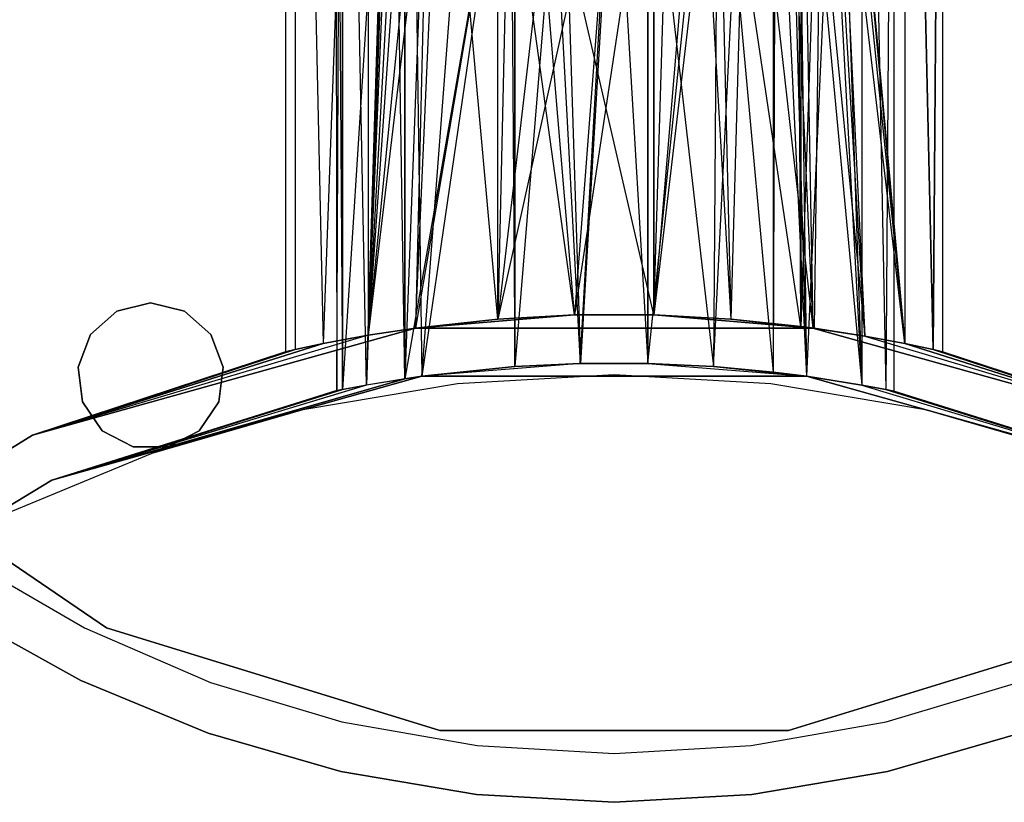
# Model space of a CAD drawing. Extents: x 0.03 to 4.74, y -5.92 to 1.99.
# Tile 3 of 21: x 1.42 to 3.02, y -1.99 to -0.72. Entities that reach past the tile are written whole.
import ezdxf

# ---------------------------------------------------------------- set-up
doc = ezdxf.new("R2010")
doc.units = 0
doc.header["$MEASUREMENT"] = 0
doc.layers.get('0').update_dxf_attribs({"color": 13, "linetype": 'CONTINUOUS'})

# ---------------------------------------------------------------- blocks, each defined once
blk = doc.blocks.new('TESSA-LED_STL')
at = {"color": 0}
for p, q in [((1.8543, 0.748, 38.3866), (1.8543, -1.2598, 38.3865)), ((1.8543, 0.748, 38.3866), (1.8543, -1.2598, 38.3865)), ((1.8698, 0.748, 38.5138), (1.9153, -1.2466, 38.6338)), ((1.8698, 0.748, 38.5138), (1.9153, -1.2466, 38.6338)), ((1.8698, 0.748, 38.5138), (1.8698, -1.2563, 38.5138)), ((1.8698, 0.748, 38.5138), (1.8698, -1.2563, 38.5138)), ((1.8698, 0.748, 38.2594), (1.8698, -1.2563, 38.2594)), ((1.8698, 0.748, 38.2594), (1.8698, -1.2563, 38.2594)), ((1.8698, 0.748, 38.2594), (1.9152, -1.2466, 38.1396)), ((1.8698, 0.748, 38.2594), (1.9152, -1.2466, 38.1396)), ((1.988, 0.748, 38.0341), (1.9152, -1.2466, 38.1396)), ((1.988, 0.748, 38.0341), (1.9152, -1.2466, 38.1396)), ((1.988, 0.748, 38.739), (1.9153, -1.2466, 38.6338)), ((1.988, 0.748, 38.739), (1.9153, -1.2466, 38.6338)), ((1.988, 0.748, 38.739), (1.988, -1.233, 38.739)), ((1.988, 0.748, 38.739), (1.988, -1.233, 38.739)), ((1.988, 0.748, 38.0341), (1.988, -1.233, 38.0341)), ((1.988, 0.748, 38.0341), (1.988, -1.233, 38.0341)), ((2.9019, -1.2563, 38.5137), (2.8564, 0.748, 38.6336)), ((2.8564, 0.748, 38.6336), (2.8564, -1.2466, 38.6336)), ((2.9019, -1.2563, 38.5137), (2.8564, 0.748, 38.6336)), ((2.8564, 0.748, 38.6336), (2.8564, -1.2466, 38.6336)), ((2.8564, 0.748, 38.1396), (2.8564, -1.2466, 38.1396)), ((2.8564, 0.748, 38.1396), (2.8564, -1.2466, 38.1396)), ((2.8564, 0.748, 38.1396), (2.9018, -1.2563, 38.259)), ((2.8564, 0.748, 38.1396), (2.9018, -1.2563, 38.259)), ((2.9173, 0.748, 38.3866), (2.9018, -1.2563, 38.259)), ((2.9173, 0.748, 38.3866), (2.9018, -1.2563, 38.259)), ((2.9019, -1.2563, 38.5137), (2.9173, 0.748, 38.3866)), ((2.9019, -1.2563, 38.5137), (2.9173, 0.748, 38.3866)), ((2.9173, 0.748, 38.3866), (2.9173, -1.2598, 38.3866)), ((2.9173, 0.748, 38.3866), (2.9173, -1.2598, 38.3866)), ((1.9331, 0.6693, 38.3866), (1.9371, -1.3225, 38.4465)), ((1.9331, 0.6693, 38.3866), (1.9371, -1.3225, 38.4465)), ((1.9331, 0.6693, 38.3866), (1.9462, -1.3207, 38.495)), ((1.9331, 0.6693, 38.3866), (1.9462, -1.3207, 38.495)), ((1.9371, -1.3225, 38.4465), (1.9462, 0.6693, 38.2782)), ((1.9371, -1.3225, 38.4465), (1.9462, 0.6693, 38.2782)), ((1.9462, 0.6693, 38.4949), (1.9462, -1.3207, 38.495)), ((1.9462, 0.6693, 38.4949), (1.9462, -1.3207, 38.495)), ((1.9462, -1.3207, 38.2782), (1.9462, 0.6693, 38.2782)), ((1.9462, -1.3207, 38.2782), (1.9462, 0.6693, 38.2782)), ((1.9849, -1.3135, 38.1762), (1.9462, 0.6693, 38.2782)), ((1.9849, -1.3135, 38.1762), (1.9462, 0.6693, 38.2782)), ((1.9849, -1.3135, 38.1762), (2.0469, 0.6693, 38.0863)), ((1.9849, -1.3135, 38.1762), (2.0469, 0.6693, 38.0863)), ((2.0469, 0.6693, 38.0863), (2.0749, -1.2993, 38.0575)), ((2.0469, -1.3033, 38.0863), (2.0469, 0.6693, 38.0863)), ((2.0469, -1.3033, 38.0863), (2.0469, 0.6693, 38.0863)), ((2.0469, 0.6693, 38.0863), (2.0749, -1.2993, 38.0575)), ((2.0749, -1.2993, 38.0575), (2.2253, 0.6693, 37.9632)), ((2.0749, -1.2993, 38.0575), (2.2253, 0.6693, 37.9632)), ((2.2253, 0.6693, 37.9632), (2.331, -1.2787, 37.9371)), ((2.2253, -1.2837, 37.9632), (2.2253, 0.6693, 37.9632)), ((2.2253, -1.2837, 37.9632), (2.2253, 0.6693, 37.9632)), ((2.2253, 0.6693, 37.9632), (2.331, -1.2787, 37.9371)), ((2.331, -1.2787, 37.9371), (2.4404, 0.6693, 37.9371)), ((2.331, -1.2787, 37.9371), (2.4404, 0.6693, 37.9371)), ((2.4404, -1.2787, 37.9371), (2.4404, 0.6693, 37.9371)), ((2.4404, -1.2787, 37.9371), (2.4404, 0.6693, 37.9371)), ((2.4404, -1.2787, 37.9371), (2.643, 0.6693, 38.014)), ((2.4404, -1.2787, 37.9371), (2.643, 0.6693, 38.014)), ((2.5466, -1.2837, 37.9633), (2.643, 0.6693, 38.014)), ((2.5466, -1.2837, 37.9633), (2.643, 0.6693, 38.014)), ((2.643, 0.6693, 38.014), (2.6968, -1.2993, 38.0575)), ((2.643, 0.6693, 38.014), (2.6968, -1.2993, 38.0575)), ((2.643, 0.6693, 38.014), (2.6431, -1.2925, 38.014)), ((2.643, 0.6693, 38.014), (2.6431, -1.2925, 38.014)), ((2.7867, 0.6693, 38.1762), (2.6968, -1.2993, 38.0575)), ((2.7867, 0.6693, 38.1762), (2.6968, -1.2993, 38.0575)), ((2.7867, 0.6693, 38.597), (2.7867, -1.3135, 38.597)), ((2.7867, 0.6693, 38.597), (2.7867, -1.3135, 38.597)), ((2.7867, 0.6693, 38.597), (2.8254, -1.3207, 38.495)), ((2.7867, 0.6693, 38.597), (2.8254, -1.3207, 38.495)), ((2.7867, 0.6693, 38.1762), (2.8254, -1.3207, 38.2782)), ((2.7867, 0.6693, 38.1762), (2.8254, -1.3207, 38.2782)), ((2.7867, 0.6693, 38.1762), (2.7867, -1.3135, 38.1762)), ((2.7867, 0.6693, 38.1762), (2.7867, -1.3135, 38.1762)), ((2.8386, 0.6693, 38.3866), (2.8254, -1.3207, 38.495)), ((2.8386, 0.6693, 38.3866), (2.8254, -1.3207, 38.495)), ((2.8386, 0.6693, 38.3866), (2.8254, -1.3207, 38.2782)), ((2.8386, 0.6693, 38.3866), (2.8254, -1.3207, 38.2782)), ((2.8386, 0.6693, 38.3866), (2.8386, -1.3233, 38.3866)), ((2.8386, 0.6693, 38.3866), (2.8386, -1.3233, 38.3866)), ((2.4499, -1.2001, 37.8589), (2.45, 0.3083, 37.859)), ((2.4499, -1.2001, 37.8589), (2.45, 0.3083, 37.859)), ((2.0325, 0.0271, 37.9895), (1.988, -1.233, 38.0341)), ((2.0325, 0.0271, 37.9895), (1.988, -1.233, 38.0341)), ((2.7391, 0.0272, 37.9895), (2.8564, -1.2466, 38.1396)), ((2.7391, 0.0272, 37.9895), (2.8564, -1.2466, 38.1396)), ((2.4499, -1.2001, 37.8589), (2.4871, 0.0126, 37.8648)), ((2.4499, -1.2001, 37.8589), (2.4871, 0.0126, 37.8648)), ((2.0275, -0.0435, 38.6634), (1.9462, -1.3207, 38.495)), ((2.0275, -0.0435, 38.6634), (1.9462, -1.3207, 38.495)), ((2.0275, -0.0435, 38.6634), (1.9851, -1.3134, 38.5973)), ((2.0275, -0.0435, 38.6634), (1.9851, -1.3134, 38.5973)), ((2.0275, -0.0435, 38.7791), (1.988, -1.233, 38.739)), ((2.0275, -0.0435, 38.7791), (1.988, -1.233, 38.739)), ((2.0469, -1.3033, 38.6868), (2.0275, -0.0435, 38.6634)), ((2.0469, -1.3033, 38.6868), (2.0275, -0.0435, 38.6634)), ((2.7441, -0.0435, 38.6634), (2.7867, -1.3135, 38.597)), ((2.7441, -0.0435, 38.6634), (2.7867, -1.3135, 38.597)), ((2.8564, -1.2466, 38.6336), (2.7441, -0.0435, 38.7791)), ((2.8564, -1.2466, 38.6336), (2.7441, -0.0435, 38.7791)), ((1.988, -1.233, 38.0341), (2.0369, -0.0614, 37.9857)), ((1.988, -1.233, 38.0341), (2.0369, -0.0614, 37.9857)), ((2.7348, -0.0614, 37.9857), (2.7915, -1.2344, 38.0431)), ((2.7348, -0.0614, 37.9857), (2.7915, -1.2344, 38.0431)), ((2.7348, -0.0614, 37.9857), (2.8564, -1.2466, 38.1396)), ((2.7348, -0.0614, 37.9857), (2.8564, -1.2466, 38.1396)), ((2.0469, -0.1242, 38.6868), (2.0469, -1.3033, 38.6868)), ((2.0469, -0.1242, 38.6868), (2.0469, -1.3033, 38.6868)), ((2.7243, -0.1254, 38.7964), (2.6878, -1.2186, 38.824)), ((2.7243, -0.1254, 38.7964), (2.6878, -1.2186, 38.824)), ((2.7243, -0.1254, 38.7964), (2.7093, -1.2215, 38.8083)), ((2.7243, -0.1254, 38.7964), (2.7093, -1.2215, 38.8083)), ((2.7915, -1.2344, 38.73), (2.7243, -0.1254, 38.7964)), ((2.7915, -1.2344, 38.73), (2.7243, -0.1254, 38.7964)), ((2.8564, -1.2466, 38.6336), (2.7243, -0.1254, 38.7964)), ((2.8564, -1.2466, 38.6336), (2.7243, -0.1254, 38.7964)), ((2.049, -0.1295, 38.7977), (1.988, -1.233, 38.739)), ((2.049, -0.1295, 38.7977), (1.988, -1.233, 38.739)), ((2.7223, -0.1305, 38.6895), (2.7867, -1.3135, 38.597)), ((2.7223, -0.1305, 38.6895), (2.7867, -1.3135, 38.597)), ((2.0634, -0.1469, 37.9641), (1.988, -1.233, 38.0341)), ((2.0634, -0.1469, 37.9641), (1.988, -1.233, 38.0341)), ((2.6878, -0.1855, 37.9492), (2.7075, -1.2213, 37.9635)), ((2.6878, -0.1855, 37.9492), (2.7075, -1.2213, 37.9635)), ((2.6878, -0.1855, 37.9492), (2.7915, -1.2344, 38.0431)), ((2.6878, -0.1855, 37.9492), (2.7915, -1.2344, 38.0431)), ((2.0888, -0.205, 38.8273), (1.988, -1.233, 38.739)), ((2.0888, -0.205, 38.8273), (1.988, -1.233, 38.739)), ((2.0888, -0.205, 38.7283), (2.0469, -1.3033, 38.6868)), ((2.0888, -0.205, 38.7283), (2.0469, -1.3033, 38.6868)), ((2.0888, -0.205, 38.8273), (2.0642, -1.2213, 38.8097)), ((2.0888, -0.205, 38.8273), (2.0642, -1.2213, 38.8097)), ((2.6829, -0.205, 38.7283), (2.6968, -1.2993, 38.7157)), ((2.6829, -0.205, 38.7283), (2.6968, -1.2993, 38.7157)), ((2.6829, -0.205, 38.7283), (2.7867, -1.3135, 38.597)), ((2.6829, -0.205, 38.7283), (2.7867, -1.3135, 38.597)), ((2.6878, -1.2186, 38.824), (2.6829, -0.205, 38.8273)), ((2.6878, -1.2186, 38.824), (2.6829, -0.205, 38.8273)), ((2.6878, -0.1978, 38.824), (2.6878, -1.2186, 38.824)), ((2.6878, -0.1978, 38.824), (2.6878, -1.2186, 38.824)), ((2.1087, -0.2208, 37.933), (1.988, -1.233, 38.0341)), ((2.1087, -0.2208, 37.933), (1.988, -1.233, 38.0341)), ((2.0642, -1.2213, 37.9635), (2.1087, -0.2208, 37.933)), ((2.0642, -1.2213, 37.9635), (2.1087, -0.2208, 37.933)), ((2.1974, -1.2068, 37.8896), (2.1087, -0.2208, 37.933)), ((2.1974, -1.2068, 37.8896), (2.1087, -0.2208, 37.933)), ((2.6629, -0.2208, 37.933), (2.7075, -1.2213, 37.9635)), ((2.6629, -0.2208, 37.933), (2.7075, -1.2213, 37.9635)), ((2.6469, -0.2492, 38.7565), (2.643, -1.2925, 38.7592)), ((2.6469, -0.2492, 38.7565), (2.643, -1.2925, 38.7592)), ((2.6469, -0.2492, 38.7565), (2.6968, -1.2993, 38.7157)), ((2.6469, -0.2492, 38.7565), (2.6968, -1.2993, 38.7157)), ((2.6007, -0.2818, 37.9004), (2.5746, -1.2068, 37.8897)), ((2.6007, -0.2818, 37.9004), (2.5746, -1.2068, 37.8897)), ((2.6007, -0.2818, 37.9004), (2.7075, -1.2213, 37.9635)), ((2.6007, -0.2818, 37.9004), (2.7075, -1.2213, 37.9635)), ((2.3215, -1.2001, 37.859), (2.1974, -0.3, 37.8896)), ((2.3215, -1.2001, 37.859), (2.1974, -0.3, 37.8896)), ((2.1974, -1.2068, 37.8896), (2.1974, -0.3, 37.8896)), ((2.1974, -1.2068, 37.8896), (2.1974, -0.3, 37.8896)), ((2.2181, -0.3196, 38.8071), (2.0469, -1.3033, 38.6868)), ((2.2181, -0.3196, 38.8071), (2.0469, -1.3033, 38.6868)), ((2.2181, -0.3196, 38.8909), (2.0642, -1.2213, 38.8097)), ((2.2181, -0.3196, 38.8909), (2.0642, -1.2213, 38.8097)), ((2.2181, -0.3196, 38.8071), (2.0749, -1.2993, 38.7157)), ((2.2181, -0.3196, 38.8071), (2.0749, -1.2993, 38.7157)), ((2.2181, -0.3196, 38.8909), (2.1974, -1.2068, 38.8835)), ((2.2181, -0.3196, 38.8909), (2.1974, -1.2068, 38.8835)), ((2.2181, -0.3196, 38.8071), (2.2253, -1.2837, 38.8099)), ((2.2181, -0.3196, 38.8071), (2.2253, -1.2837, 38.8099)), ((2.2253, -0.3232, 38.8099), (2.2253, -1.2837, 38.8099)), ((2.2253, -0.3232, 38.8099), (2.2253, -1.2837, 38.8099)), ((2.4499, -1.2001, 37.8589), (2.248, -0.3264, 37.8732)), ((2.4499, -1.2001, 37.8589), (2.248, -0.3264, 37.8732)), ((2.3215, -1.2001, 37.859), (2.248, -0.3264, 37.8732)), ((2.3215, -1.2001, 37.859), (2.248, -0.3264, 37.8732)), ((2.5536, -0.3196, 38.8909), (2.4499, -1.2001, 38.9142)), ((2.5536, -0.3196, 38.8909), (2.4499, -1.2001, 38.9142)), ((2.5236, -0.3264, 37.8732), (2.4499, -1.2001, 37.8589)), ((2.5236, -0.3264, 37.8732), (2.4499, -1.2001, 37.8589)), ((2.5236, -0.3264, 37.8732), (2.5746, -1.2068, 37.8897)), ((2.5236, -0.3264, 37.8732), (2.5746, -1.2068, 37.8897)), ((2.5536, -0.3196, 38.8071), (2.5464, -1.2837, 38.8099)), ((2.5536, -0.3196, 38.8071), (2.5464, -1.2837, 38.8099)), ((2.5536, -0.3196, 38.8071), (2.643, -1.2925, 38.7592)), ((2.5536, -0.3196, 38.8071), (2.643, -1.2925, 38.7592)), ((2.6878, -1.2186, 38.824), (2.5536, -0.3196, 38.8909)), ((2.5536, -0.3196, 38.8909), (2.5746, -1.2068, 38.8834)), ((2.6878, -1.2186, 38.824), (2.5536, -0.3196, 38.8909)), ((2.5536, -0.3196, 38.8909), (2.5746, -1.2068, 38.8834)), ((2.2983, -0.3501, 38.9108), (2.1974, -1.2068, 38.8835)), ((2.2983, -0.3501, 38.9108), (2.1974, -1.2068, 38.8835)), ((2.3858, -0.3609, 38.9181), (2.1974, -1.2068, 38.8835)), ((2.3858, -0.3609, 38.9181), (2.1974, -1.2068, 38.8835)), ((2.302, -0.351, 38.8315), (2.2253, -1.2837, 38.8099)), ((2.302, -0.351, 38.8315), (2.2253, -1.2837, 38.8099)), ((2.302, -0.351, 38.8315), (2.3314, -1.2787, 38.836)), ((2.302, -0.351, 38.8315), (2.3314, -1.2787, 38.836)), ((2.4499, -0.3552, 38.9142), (2.3216, -1.2001, 38.9142)), ((2.4499, -0.3552, 38.9142), (2.3216, -1.2001, 38.9142)), ((2.3858, -0.3609, 38.9181), (2.3216, -1.2001, 38.9142)), ((2.3858, -0.3609, 38.9181), (2.3216, -1.2001, 38.9142)), ((2.3858, -0.3609, 38.8393), (2.3314, -1.2787, 38.836)), ((2.3858, -0.3609, 38.8393), (2.3314, -1.2787, 38.836)), ((2.3858, -0.3609, 38.8393), (2.4404, -1.2787, 38.836)), ((2.3858, -0.3609, 38.8393), (2.4404, -1.2787, 38.836)), ((2.4404, -0.3568, 38.836), (2.4404, -1.2787, 38.836)), ((2.4404, -0.3568, 38.836), (2.4404, -1.2787, 38.836)), ((2.4404, -0.3568, 38.836), (2.5464, -1.2837, 38.8099)), ((2.4404, -0.3568, 38.836), (2.5464, -1.2837, 38.8099)), ((2.4499, -0.3552, 38.9142), (2.4499, -1.2001, 38.9142)), ((2.4499, -0.3552, 38.9142), (2.4499, -1.2001, 38.9142)), ((1.5387, -1.2318, 0.0007), (1.581, -1.1943, 0.0007)), ((1.581, -1.1943, 0.2763), (1.5387, -1.2318, 0.2763)), ((1.5387, -1.2318, 0.0007), (1.581, -1.1943, 0.0007)), ((1.581, -1.1943, 0.2763), (1.5387, -1.2318, 0.2763)), ((1.581, -1.1943, 0.0007), (1.6359, -1.1808, 0.0007)), ((1.6359, -1.1808, 0.2763), (1.581, -1.1943, 0.2763)), ((1.581, -1.1943, 0.0007), (1.6359, -1.1808, 0.0007)), ((1.6359, -1.1808, 0.2763), (1.581, -1.1943, 0.2763)), ((1.581, -1.1943, 0.0007), (1.581, -1.1943, 0.2763)), ((1.581, -1.1943, 0.0007), (1.581, -1.1943, 0.2763)), ((1.6359, -1.1808, 0.2763), (1.6359, -1.1808, 0.0007)), ((1.6359, -1.1808, 0.0007), (1.6908, -1.1943, 0.0007)), ((1.6908, -1.1943, 0.2763), (1.6359, -1.1808, 0.2763)), ((1.6359, -1.1808, 0.2763), (1.6359, -1.1808, 0.0007)), ((1.6359, -1.1808, 0.0007), (1.6908, -1.1943, 0.0007)), ((1.6908, -1.1943, 0.2763), (1.6359, -1.1808, 0.2763)), ((1.6908, -1.1943, 0.0007), (1.6908, -1.1943, 0.2763)), ((1.6908, -1.1943, 0.0007), (1.6908, -1.1943, 0.2763)), ((1.6908, -1.1943, 0.0007), (1.7331, -1.2318, 0.0007)), ((1.7331, -1.2318, 0.2763), (1.6908, -1.1943, 0.2763)), ((1.6908, -1.1943, 0.0007), (1.7331, -1.2318, 0.0007)), ((1.7331, -1.2318, 0.2763), (1.6908, -1.1943, 0.2763)), ((2.0642, -1.2213, 37.5992), (2.3215, -1.2001, 37.859)), ((2.0642, -1.2213, 37.5992), (2.3215, -1.2001, 37.859)), ((2.3216, -1.2001, 38.9142), (2.0642, -1.2213, 39.0165)), ((2.3216, -1.2001, 38.9142), (2.0642, -1.2213, 39.0165)), ((2.1974, -1.2068, 38.8835), (2.0642, -1.2213, 38.8097)), ((2.0642, -1.2213, 39.0165), (2.1974, -1.2068, 38.8835)), ((2.0642, -1.2213, 37.5992), (2.1974, -1.2068, 37.8896)), ((2.0642, -1.2213, 37.9635), (2.1974, -1.2068, 37.8896)), ((2.0642, -1.2213, 37.5992), (2.1974, -1.2068, 37.8896)), ((2.0642, -1.2213, 39.0165), (2.1974, -1.2068, 38.8835)), ((2.0642, -1.2213, 37.9635), (2.1974, -1.2068, 37.8896)), ((2.1974, -1.2068, 38.8835), (2.0642, -1.2213, 38.8097)), ((2.1974, -1.2068, 37.8896), (2.3215, -1.2001, 37.859)), ((2.3216, -1.2001, 38.9142), (2.1974, -1.2068, 38.8835)), ((2.1974, -1.2068, 37.8896), (2.3215, -1.2001, 37.859)), ((2.3216, -1.2001, 38.9142), (2.1974, -1.2068, 38.8835)), ((2.3215, -1.2001, 37.859), (2.4499, -1.2001, 37.8589)), ((2.3215, -1.2001, 37.859), (2.4499, -1.2001, 37.8589)), ((2.4499, -1.2001, 38.9142), (2.3216, -1.2001, 38.9142)), ((2.4499, -1.2001, 38.9142), (2.3216, -1.2001, 38.9142)), ((2.4499, -1.2001, 37.8589), (2.5746, -1.2068, 37.8897)), ((2.7075, -1.2213, 37.5992), (2.4499, -1.2001, 37.8589)), ((2.7075, -1.2213, 37.5992), (2.4499, -1.2001, 37.8589)), ((2.5746, -1.2068, 38.8834), (2.4499, -1.2001, 38.9142)), ((2.4499, -1.2001, 38.9142), (2.7075, -1.2213, 39.0165)), ((2.4499, -1.2001, 38.9142), (2.7075, -1.2213, 39.0165)), ((2.4499, -1.2001, 37.8589), (2.5746, -1.2068, 37.8897)), ((2.5746, -1.2068, 38.8834), (2.4499, -1.2001, 38.9142)), ((2.5746, -1.2068, 37.8897), (2.7075, -1.2213, 37.5992)), ((2.5746, -1.2068, 37.8897), (2.7075, -1.2213, 37.5992)), ((2.5746, -1.2068, 37.8897), (2.7075, -1.2213, 37.9635)), ((2.6878, -1.2186, 38.824), (2.5746, -1.2068, 38.8834)), ((2.5746, -1.2068, 38.8834), (2.7075, -1.2213, 39.0165)), ((2.5746, -1.2068, 38.8834), (2.7075, -1.2213, 39.0165)), ((2.6878, -1.2186, 38.824), (2.5746, -1.2068, 38.8834)), ((2.5746, -1.2068, 37.8897), (2.7075, -1.2213, 37.9635)), ((2.0642, -1.2213, 39.0165), (1.4447, -1.3948, 39.0165)), ((1.4447, -1.3948, 37.5992), (2.0642, -1.2213, 37.5992)), ((2.0642, -1.2213, 38.8097), (1.4447, -1.3948, 39.0165)), ((2.0642, -1.2213, 39.0165), (1.4447, -1.3948, 39.0165)), ((2.0642, -1.2213, 38.8097), (1.4447, -1.3948, 39.0165)), ((1.4447, -1.3948, 37.5992), (2.0642, -1.2213, 37.5992)), ((2.0642, -1.2213, 38.8097), (1.988, -1.233, 38.739)), ((1.988, -1.233, 38.0341), (2.0642, -1.2213, 37.5992)), ((1.988, -1.233, 38.0341), (2.0642, -1.2213, 37.5992)), ((1.988, -1.233, 38.0341), (2.0642, -1.2213, 37.9635)), ((1.988, -1.233, 38.0341), (2.0642, -1.2213, 37.9635)), ((2.0642, -1.2213, 38.8097), (1.988, -1.233, 38.739)), ((2.7075, -1.2213, 39.0165), (2.0642, -1.2213, 39.0165)), ((2.0642, -1.2213, 37.5992), (2.7075, -1.2213, 37.5992)), ((2.0642, -1.2213, 38.8097), (2.0642, -1.2213, 39.0165)), ((2.0642, -1.2213, 37.5992), (2.7075, -1.2213, 37.5992)), ((2.0642, -1.2213, 38.8097), (2.0642, -1.2213, 39.0165)), ((2.0642, -1.2213, 37.9635), (2.0642, -1.2213, 37.5992)), ((2.0642, -1.2213, 37.9635), (2.0642, -1.2213, 37.5992)), ((2.7075, -1.2213, 39.0165), (2.0642, -1.2213, 39.0165)), ((2.7093, -1.2215, 38.8083), (2.6878, -1.2186, 38.824)), ((2.6878, -1.2186, 38.824), (2.7075, -1.2213, 39.0165)), ((2.6878, -1.2186, 38.824), (2.7075, -1.2213, 39.0165)), ((2.7093, -1.2215, 38.8083), (2.6878, -1.2186, 38.824)), ((3.3269, -1.3948, 39.0165), (2.7075, -1.2213, 39.0165)), ((2.7075, -1.2213, 37.5992), (3.3269, -1.3948, 37.5992)), ((2.7075, -1.2213, 37.9635), (2.7075, -1.2213, 37.5992)), ((2.7075, -1.2213, 37.9635), (2.7075, -1.2213, 37.5992)), ((2.7075, -1.2213, 37.9635), (3.3269, -1.3948, 37.5992)), ((2.7075, -1.2213, 37.5992), (3.3269, -1.3948, 37.5992)), ((2.7075, -1.2213, 37.9635), (3.3269, -1.3948, 37.5992)), ((2.7075, -1.2213, 37.9635), (2.7915, -1.2344, 38.0431)), ((2.7915, -1.2344, 38.73), (2.7075, -1.2213, 39.0165)), ((3.3269, -1.3948, 39.0165), (2.7075, -1.2213, 39.0165)), ((2.7915, -1.2344, 38.73), (2.7075, -1.2213, 39.0165)), ((2.7093, -1.2215, 38.8083), (2.7075, -1.2213, 39.0165)), ((2.7093, -1.2215, 38.8083), (2.7075, -1.2213, 39.0165)), ((2.7075, -1.2213, 37.9635), (2.7915, -1.2344, 38.0431)), ((2.7915, -1.2344, 38.73), (2.7093, -1.2215, 38.8083)), ((2.7915, -1.2344, 38.73), (2.7093, -1.2215, 38.8083)), ((1.988, -1.233, 38.739), (1.4447, -1.3948, 39.0165)), ((1.988, -1.233, 38.739), (1.4447, -1.3948, 39.0165)), ((1.988, -1.233, 38.0341), (1.4447, -1.3948, 37.5992)), ((1.988, -1.233, 38.0341), (1.4447, -1.3948, 37.5992)), ((1.5187, -1.2846, 0.0007), (1.5387, -1.2318, 0.0007)), ((1.5387, -1.2318, 0.2763), (1.5187, -1.2846, 0.2763)), ((1.5187, -1.2846, 0.0007), (1.5387, -1.2318, 0.0007)), ((1.5387, -1.2318, 0.2763), (1.5187, -1.2846, 0.2763)), ((1.5387, -1.2318, 0.0007), (1.5387, -1.2318, 0.2763)), ((1.5387, -1.2318, 0.0007), (1.5387, -1.2318, 0.2763)), ((1.7331, -1.2318, 0.0007), (1.7331, -1.2318, 0.2763)), ((1.7331, -1.2318, 0.0007), (1.7331, -1.2318, 0.2763)), ((1.7331, -1.2318, 0.0007), (1.7532, -1.2846, 0.0007)), ((1.7532, -1.2846, 0.2763), (1.7331, -1.2318, 0.2763)), ((1.7331, -1.2318, 0.0007), (1.7532, -1.2846, 0.0007)), ((1.7532, -1.2846, 0.2763), (1.7331, -1.2318, 0.2763)), ((1.9152, -1.2466, 38.1396), (1.988, -1.233, 38.0341)), ((1.9152, -1.2466, 38.1396), (1.988, -1.233, 38.0341)), ((1.988, -1.233, 38.739), (1.9153, -1.2466, 38.6338)), ((1.988, -1.233, 38.739), (1.9153, -1.2466, 38.6338)), ((2.7915, -1.2344, 38.0431), (3.3269, -1.3948, 37.5992)), ((2.7915, -1.2344, 38.0431), (3.3269, -1.3948, 37.5992)), ((2.7915, -1.2344, 38.0431), (2.8564, -1.2466, 38.1396)), ((2.8564, -1.2466, 38.6336), (2.7915, -1.2344, 38.73)), ((2.7915, -1.2344, 38.73), (3.3269, -1.3948, 39.0165)), ((2.7915, -1.2344, 38.73), (3.3269, -1.3948, 39.0165)), ((2.7915, -1.2344, 38.0431), (2.8564, -1.2466, 38.1396)), ((2.8564, -1.2466, 38.6336), (2.7915, -1.2344, 38.73)), ((1.4447, -1.3948, 39.0165), (1.9153, -1.2466, 38.6338)), ((1.4447, -1.3948, 39.0165), (1.9153, -1.2466, 38.6338)), ((1.9152, -1.2466, 38.1396), (1.4447, -1.3948, 37.5992)), ((1.9152, -1.2466, 38.1396), (1.4447, -1.3948, 37.5992)), ((1.4447, -1.3948, 39.0165), (1.8698, -1.2563, 38.5138)), ((1.4447, -1.3948, 39.0165), (1.8698, -1.2563, 38.5138)), ((1.8698, -1.2563, 38.2594), (1.4447, -1.3948, 37.5992)), ((1.8698, -1.2563, 38.2594), (1.4447, -1.3948, 37.5992)), ((1.8698, -1.2563, 38.5138), (1.8543, -1.2598, 38.3865)), ((1.8543, -1.2598, 38.3865), (1.8698, -1.2563, 38.2594)), ((1.8698, -1.2563, 38.5138), (1.8543, -1.2598, 38.3865)), ((1.8543, -1.2598, 38.3865), (1.8698, -1.2563, 38.2594)), ((1.9153, -1.2466, 38.6338), (1.8698, -1.2563, 38.5138)), ((1.8698, -1.2563, 38.2594), (1.9152, -1.2466, 38.1396)), ((1.9153, -1.2466, 38.6338), (1.8698, -1.2563, 38.5138)), ((1.8698, -1.2563, 38.2594), (1.9152, -1.2466, 38.1396)), ((2.8564, -1.2466, 38.1396), (2.9018, -1.2563, 38.259)), ((3.3269, -1.3948, 37.5992), (2.8564, -1.2466, 38.1396)), ((3.3269, -1.3948, 37.5992), (2.8564, -1.2466, 38.1396)), ((2.9019, -1.2563, 38.5137), (2.8564, -1.2466, 38.6336)), ((2.8564, -1.2466, 38.6336), (3.3269, -1.3948, 39.0165)), ((2.8564, -1.2466, 38.6336), (3.3269, -1.3948, 39.0165)), ((2.9019, -1.2563, 38.5137), (2.8564, -1.2466, 38.6336)), ((2.8564, -1.2466, 38.1396), (2.9018, -1.2563, 38.259)), ((2.9018, -1.2563, 38.259), (3.3269, -1.3948, 37.5992)), ((2.9018, -1.2563, 38.259), (3.3269, -1.3948, 37.5992)), ((2.9018, -1.2563, 38.259), (3.3269, -1.3948, 39.0165)), ((2.9018, -1.2563, 38.259), (3.3269, -1.3948, 39.0165)), ((2.9018, -1.2563, 38.259), (2.9173, -1.2598, 38.3866)), ((2.9018, -1.2563, 38.259), (2.9173, -1.2598, 38.3866)), ((2.9173, -1.2598, 38.3866), (2.9019, -1.2563, 38.5137)), ((2.9019, -1.2563, 38.5137), (3.3269, -1.3948, 39.0165)), ((2.9019, -1.2563, 38.5137), (3.3269, -1.3948, 39.0165)), ((2.9173, -1.2598, 38.3866), (2.9019, -1.2563, 38.5137)), ((1.8543, -1.2598, 38.3865), (1.4447, -1.3948, 39.0165)), ((1.4447, -1.3948, 37.5992), (1.8543, -1.2598, 38.3865)), ((1.4447, -1.3948, 37.5992), (1.8543, -1.2598, 38.3865)), ((1.8543, -1.2598, 38.3865), (1.4447, -1.3948, 39.0165)), ((3.3269, -1.3948, 39.0165), (2.9173, -1.2598, 38.3866)), ((3.3269, -1.3948, 39.0165), (2.9173, -1.2598, 38.3866)), ((1.5255, -1.3407, 0.0007), (1.5187, -1.2846, 0.0007)), ((1.5187, -1.2846, 0.0007), (1.5187, -1.2846, 0.2763)), ((1.5187, -1.2846, 0.2763), (1.5255, -1.3407, 0.2763)), ((1.5187, -1.2846, 0.0007), (1.5187, -1.2846, 0.2763)), ((1.5255, -1.3407, 0.0007), (1.5187, -1.2846, 0.0007)), ((1.5187, -1.2846, 0.2763), (1.5255, -1.3407, 0.2763)), ((1.7532, -1.2846, 0.0007), (1.7464, -1.3407, 0.0007)), ((1.7464, -1.3407, 0.2763), (1.7532, -1.2846, 0.2763)), ((1.7532, -1.2846, 0.0007), (1.7464, -1.3407, 0.0007)), ((1.7464, -1.3407, 0.2763), (1.7532, -1.2846, 0.2763)), ((1.7532, -1.2846, 0.0007), (1.7532, -1.2846, 0.2763)), ((1.7532, -1.2846, 0.0007), (1.7532, -1.2846, 0.2763)), ((2.331, -1.2787, 37.9371), (2.0749, -1.2993, 37.5992)), ((2.331, -1.2787, 37.9371), (2.0749, -1.2993, 37.5992)), ((2.3314, -1.2787, 38.836), (2.0749, -1.2993, 38.9378)), ((2.3314, -1.2787, 38.836), (2.0749, -1.2993, 38.9378)), ((2.2253, -1.2837, 37.9632), (2.0749, -1.2993, 38.0575)), ((2.0749, -1.2993, 37.5992), (2.2253, -1.2837, 37.9632)), ((2.0749, -1.2993, 37.5992), (2.2253, -1.2837, 37.9632)), ((2.0749, -1.2993, 38.7157), (2.2253, -1.2837, 38.8099)), ((2.2253, -1.2837, 38.8099), (2.0749, -1.2993, 38.9378)), ((2.2253, -1.2837, 38.8099), (2.0749, -1.2993, 38.9378)), ((2.0749, -1.2993, 38.7157), (2.2253, -1.2837, 38.8099)), ((2.2253, -1.2837, 37.9632), (2.0749, -1.2993, 38.0575)), ((2.331, -1.2787, 37.9371), (2.2253, -1.2837, 37.9632)), ((2.2253, -1.2837, 38.8099), (2.3314, -1.2787, 38.836)), ((2.2253, -1.2837, 38.8099), (2.3314, -1.2787, 38.836)), ((2.331, -1.2787, 37.9371), (2.2253, -1.2837, 37.9632)), ((2.4404, -1.2787, 37.9371), (2.331, -1.2787, 37.9371)), ((2.4404, -1.2787, 37.9371), (2.331, -1.2787, 37.9371)), ((2.3314, -1.2787, 38.836), (2.4404, -1.2787, 38.836)), ((2.3314, -1.2787, 38.836), (2.4404, -1.2787, 38.836)), ((2.5466, -1.2837, 37.9633), (2.4404, -1.2787, 37.9371)), ((2.4404, -1.2787, 37.9371), (2.6968, -1.2993, 37.5992)), ((2.4404, -1.2787, 37.9371), (2.6968, -1.2993, 37.5992)), ((2.4404, -1.2787, 38.836), (2.6968, -1.2993, 38.9378)), ((2.4404, -1.2787, 38.836), (2.6968, -1.2993, 38.9378)), ((2.4404, -1.2787, 38.836), (2.5464, -1.2837, 38.8099)), ((2.4404, -1.2787, 38.836), (2.5464, -1.2837, 38.8099)), ((2.5466, -1.2837, 37.9633), (2.4404, -1.2787, 37.9371)), ((2.5464, -1.2837, 38.8099), (2.6968, -1.2993, 38.9378)), ((2.5464, -1.2837, 38.8099), (2.643, -1.2925, 38.7592)), ((2.5464, -1.2837, 38.8099), (2.6968, -1.2993, 38.9378)), ((2.5464, -1.2837, 38.8099), (2.643, -1.2925, 38.7592)), ((2.6431, -1.2925, 38.014), (2.5466, -1.2837, 37.9633)), ((2.5466, -1.2837, 37.9633), (2.6968, -1.2993, 37.5992)), ((2.5466, -1.2837, 37.9633), (2.6968, -1.2993, 37.5992)), ((2.6431, -1.2925, 38.014), (2.5466, -1.2837, 37.9633)), ((1.4761, -1.4671, 38.9378), (2.0749, -1.2993, 38.9378)), ((2.0749, -1.2993, 37.5992), (1.4761, -1.4671, 37.5992)), ((2.0749, -1.2993, 38.0575), (1.4761, -1.4671, 37.5992)), ((2.0749, -1.2993, 37.5992), (1.4761, -1.4671, 37.5992)), ((2.0749, -1.2993, 38.0575), (1.4761, -1.4671, 37.5992)), ((1.4761, -1.4671, 38.9378), (2.0749, -1.2993, 38.9378)), ((2.0469, -1.3033, 38.0863), (1.4761, -1.4671, 37.5992)), ((2.0469, -1.3033, 38.0863), (1.4761, -1.4671, 37.5992)), ((1.4761, -1.4671, 38.9378), (2.0469, -1.3033, 38.6868)), ((1.4761, -1.4671, 38.9378), (2.0469, -1.3033, 38.6868)), ((2.0469, -1.3033, 38.0863), (1.9849, -1.3135, 38.1762)), ((2.0469, -1.3033, 38.0863), (1.9849, -1.3135, 38.1762)), ((1.9851, -1.3134, 38.5973), (2.0469, -1.3033, 38.6868)), ((1.9851, -1.3134, 38.5973), (2.0469, -1.3033, 38.6868)), ((2.0749, -1.2993, 38.0575), (2.0469, -1.3033, 38.0863)), ((2.0749, -1.2993, 38.9378), (2.0469, -1.3033, 38.6868)), ((2.0469, -1.3033, 38.6868), (2.0749, -1.2993, 38.7157)), ((2.0749, -1.2993, 38.9378), (2.0469, -1.3033, 38.6868)), ((2.0469, -1.3033, 38.6868), (2.0749, -1.2993, 38.7157)), ((2.0749, -1.2993, 38.0575), (2.0469, -1.3033, 38.0863)), ((2.0749, -1.2993, 38.9378), (2.6968, -1.2993, 38.9378)), ((2.6968, -1.2993, 37.5992), (2.0749, -1.2993, 37.5992)), ((2.0749, -1.2993, 38.0575), (2.0749, -1.2993, 37.5992)), ((2.0749, -1.2993, 38.0575), (2.0749, -1.2993, 37.5992)), ((2.0749, -1.2993, 38.7157), (2.0749, -1.2993, 38.9378)), ((2.6968, -1.2993, 37.5992), (2.0749, -1.2993, 37.5992)), ((2.0749, -1.2993, 38.7157), (2.0749, -1.2993, 38.9378)), ((2.0749, -1.2993, 38.9378), (2.6968, -1.2993, 38.9378)), ((2.3858, -1.2971, 37.6027), (2.1323, -1.3113, 37.6027)), ((2.6394, -1.3113, 37.6027), (2.3858, -1.2971, 37.6027)), ((2.643, -1.2925, 38.7592), (2.6968, -1.2993, 38.9378)), ((2.643, -1.2925, 38.7592), (2.6968, -1.2993, 38.9378)), ((2.643, -1.2925, 38.7592), (2.6968, -1.2993, 38.7157)), ((2.643, -1.2925, 38.7592), (2.6968, -1.2993, 38.7157)), ((2.6968, -1.2993, 37.5992), (2.6431, -1.2925, 38.014)), ((2.6968, -1.2993, 38.0575), (2.6431, -1.2925, 38.014)), ((2.6968, -1.2993, 37.5992), (2.6431, -1.2925, 38.014)), ((2.6968, -1.2993, 38.0575), (2.6431, -1.2925, 38.014)), ((2.6968, -1.2993, 38.9378), (3.2956, -1.4671, 38.9378)), ((3.2956, -1.4671, 37.5992), (2.6968, -1.2993, 37.5992)), ((2.7867, -1.3135, 38.1762), (2.6968, -1.2993, 37.5992)), ((3.2956, -1.4671, 37.5992), (2.6968, -1.2993, 37.5992)), ((2.7867, -1.3135, 38.1762), (2.6968, -1.2993, 37.5992)), ((2.7867, -1.3135, 38.1762), (2.6968, -1.2993, 38.0575)), ((2.6968, -1.2993, 38.0575), (2.6968, -1.2993, 37.5992)), ((2.6968, -1.2993, 38.0575), (2.6968, -1.2993, 37.5992)), ((2.6968, -1.2993, 38.7157), (2.6968, -1.2993, 38.9378)), ((2.6968, -1.2993, 38.7157), (2.6968, -1.2993, 38.9378)), ((2.6968, -1.2993, 38.7157), (3.2956, -1.4671, 38.9378)), ((2.6968, -1.2993, 38.9378), (3.2956, -1.4671, 38.9378)), ((2.6968, -1.2993, 38.7157), (3.2956, -1.4671, 38.9378)), ((2.6968, -1.2993, 38.7157), (2.7867, -1.3135, 38.597)), ((2.6968, -1.2993, 38.7157), (2.7867, -1.3135, 38.597)), ((2.7867, -1.3135, 38.1762), (2.6968, -1.2993, 38.0575)), ((1.4761, -1.4671, 38.9378), (1.9851, -1.3134, 38.5973)), ((1.4761, -1.4671, 38.9378), (1.9851, -1.3134, 38.5973)), ((1.9849, -1.3135, 38.1762), (1.4761, -1.4671, 37.5992)), ((1.9849, -1.3135, 38.1762), (1.4761, -1.4671, 37.5992)), ((1.4761, -1.4671, 38.9378), (1.9462, -1.3207, 38.2782)), ((1.9462, -1.3207, 38.495), (1.4761, -1.4671, 38.9378)), ((1.9462, -1.3207, 38.495), (1.4761, -1.4671, 38.9378)), ((1.9462, -1.3207, 38.2782), (1.4761, -1.4671, 37.5992)), ((1.9462, -1.3207, 38.2782), (1.4761, -1.4671, 37.5992)), ((1.4761, -1.4671, 38.9378), (1.9462, -1.3207, 38.2782)), ((2.1323, -1.3113, 37.6027), (1.8819, -1.3538, 37.6027)), ((1.9462, -1.3207, 38.2782), (1.9371, -1.3225, 38.4465)), ((1.9371, -1.3225, 38.4465), (1.9462, -1.3207, 38.495)), ((1.9371, -1.3225, 38.4465), (1.9462, -1.3207, 38.495)), ((1.9462, -1.3207, 38.2782), (1.9371, -1.3225, 38.4465)), ((1.9462, -1.3207, 38.495), (1.9851, -1.3134, 38.5973)), ((1.9462, -1.3207, 38.495), (1.9851, -1.3134, 38.5973)), ((1.9849, -1.3135, 38.1762), (1.9462, -1.3207, 38.2782)), ((1.9849, -1.3135, 38.1762), (1.9462, -1.3207, 38.2782)), ((2.8897, -1.3538, 37.6027), (2.6394, -1.3113, 37.6027)), ((2.8254, -1.3207, 38.2782), (2.7867, -1.3135, 38.1762)), ((2.7867, -1.3135, 38.1762), (3.2956, -1.4671, 37.5992)), ((2.7867, -1.3135, 38.1762), (3.2956, -1.4671, 37.5992)), ((2.7867, -1.3135, 38.597), (3.2956, -1.4671, 38.9378)), ((2.7867, -1.3135, 38.597), (3.2956, -1.4671, 38.9378)), ((2.7867, -1.3135, 38.597), (2.8254, -1.3207, 38.495)), ((2.7867, -1.3135, 38.597), (2.8254, -1.3207, 38.495)), ((2.8254, -1.3207, 38.2782), (2.7867, -1.3135, 38.1762)), ((2.8386, -1.3233, 38.3866), (2.8254, -1.3207, 38.2782)), ((2.8254, -1.3207, 38.2782), (3.2956, -1.4671, 37.5992)), ((2.8254, -1.3207, 38.2782), (3.2956, -1.4671, 37.5992)), ((2.8254, -1.3207, 38.495), (3.2956, -1.4671, 38.9378)), ((2.8254, -1.3207, 38.495), (3.2956, -1.4671, 38.9378)), ((2.8254, -1.3207, 38.495), (2.8386, -1.3233, 38.3866)), ((2.8254, -1.3207, 38.495), (2.8386, -1.3233, 38.3866)), ((2.8386, -1.3233, 38.3866), (2.8254, -1.3207, 38.2782)), ((1.9371, -1.3225, 38.4465), (1.4761, -1.4671, 38.9378)), ((1.9371, -1.3225, 38.4465), (1.4761, -1.4671, 38.9378)), ((3.2956, -1.4671, 37.5992), (2.8386, -1.3233, 38.3866)), ((3.2956, -1.4671, 38.9378), (2.8386, -1.3233, 38.3866)), ((3.2956, -1.4671, 37.5992), (2.8386, -1.3233, 38.3866)), ((3.2956, -1.4671, 38.9378), (2.8386, -1.3233, 38.3866)), ((1.5576, -1.3873, 0.0007), (1.5255, -1.3407, 0.0007)), ((1.5255, -1.3407, 0.0007), (1.5255, -1.3407, 0.2763)), ((1.5255, -1.3407, 0.2763), (1.5576, -1.3873, 0.2763)), ((1.5255, -1.3407, 0.0007), (1.5255, -1.3407, 0.2763)), ((1.5576, -1.3873, 0.0007), (1.5255, -1.3407, 0.0007)), ((1.5255, -1.3407, 0.2763), (1.5576, -1.3873, 0.2763)), ((1.8819, -1.3538, 37.6027), (1.6379, -1.4241, 37.6027)), ((1.7464, -1.3407, 0.0007), (1.7143, -1.3873, 0.0007)), ((1.7143, -1.3873, 0.2763), (1.7464, -1.3407, 0.2763)), ((1.7464, -1.3407, 0.0007), (1.7143, -1.3873, 0.0007)), ((1.7143, -1.3873, 0.2763), (1.7464, -1.3407, 0.2763)), ((1.7464, -1.3407, 0.0007), (1.7464, -1.3407, 0.2763)), ((1.7464, -1.3407, 0.0007), (1.7464, -1.3407, 0.2763)), ((3.1337, -1.4241, 37.6027), (2.8897, -1.3538, 37.6027)), ((1.4447, -1.3948, 39.0165), (0.8951, -1.7291, 39.0165)), ((0.8951, -1.7291, 37.5992), (1.4447, -1.3948, 37.5992)), ((0.8951, -1.7291, 37.5992), (1.4447, -1.3948, 37.5992)), ((1.4447, -1.3948, 39.0165), (0.8951, -1.7291, 39.0165)), ((1.5643, -1.706, 0.2763), (1.0979, -1.388, 0.2763)), ((1.0979, -1.388, 0.0007), (1.5643, -1.706, 0.0007)), ((1.0979, -1.388, 0.0007), (1.5643, -1.706, 0.0007)), ((1.5643, -1.706, 0.2763), (1.0979, -1.388, 0.2763)), ((1.4447, -1.3948, 37.5992), (1.4447, -1.3948, 39.0165)), ((1.4447, -1.3948, 37.5992), (1.4447, -1.3948, 39.0165)), ((1.6077, -1.4135, 0.0007), (1.5576, -1.3873, 0.0007)), ((1.5576, -1.3873, 0.0007), (1.5576, -1.3873, 0.2763)), ((1.5576, -1.3873, 0.2763), (1.6077, -1.4135, 0.2763)), ((1.5576, -1.3873, 0.0007), (1.5576, -1.3873, 0.2763)), ((1.6077, -1.4135, 0.0007), (1.5576, -1.3873, 0.0007)), ((1.5576, -1.3873, 0.2763), (1.6077, -1.4135, 0.2763)), ((1.7143, -1.3873, 0.0007), (1.6642, -1.4135, 0.0007)), ((1.6642, -1.4135, 0.2763), (1.7143, -1.3873, 0.2763)), ((1.7143, -1.3873, 0.0007), (1.6642, -1.4135, 0.0007)), ((1.6642, -1.4135, 0.2763), (1.7143, -1.3873, 0.2763)), ((1.7143, -1.3873, 0.0007), (1.7143, -1.3873, 0.2763)), ((1.7143, -1.3873, 0.0007), (1.7143, -1.3873, 0.2763)), ((1.6642, -1.4135, 0.0007), (1.6077, -1.4135, 0.0007)), ((1.6077, -1.4135, 0.0007), (1.6077, -1.4135, 0.2763)), ((1.6077, -1.4135, 0.2763), (1.6642, -1.4135, 0.2763)), ((1.6077, -1.4135, 0.0007), (1.6077, -1.4135, 0.2763)), ((1.6642, -1.4135, 0.0007), (1.6077, -1.4135, 0.0007)), ((1.6077, -1.4135, 0.2763), (1.6642, -1.4135, 0.2763)), ((1.6642, -1.4135, 0.0007), (1.6642, -1.4135, 0.2763)), ((1.6642, -1.4135, 0.0007), (1.6642, -1.4135, 0.2763)), ((1.6379, -1.4241, 37.6027), (1.4033, -1.5213, 37.6027)), ((0.9448, -1.7902, 38.9378), (1.4761, -1.4671, 38.9378)), ((1.4761, -1.4671, 37.5992), (0.9448, -1.7902, 37.5992)), ((0.9448, -1.7902, 38.9378), (1.4761, -1.4671, 38.9378)), ((1.4761, -1.4671, 37.5992), (0.9448, -1.7902, 37.5992)), ((1.4761, -1.4671, 38.9378), (1.4761, -1.4671, 37.5992)), ((1.4761, -1.4671, 38.9378), (1.4761, -1.4671, 37.5992)), ((1.3366, -1.5953, 0), (1.5289, -1.7063, 0)), ((1.3366, -1.5953, 0), (1.5289, -1.7063, 0)), ((1.3366, -1.5953, 0.3543), (1.5289, -1.7063, 0.3543)), ((1.3366, -1.5953, 0.3543), (1.5289, -1.7063, 0.3543)), ((1.5232, -1.7913, 0.4331), (1.328, -1.6834, 0.4331)), ((1.328, -1.6834, 0), (1.5232, -1.7913, 0)), ((1.5232, -1.7913, 0.4331), (1.328, -1.6834, 0.4331)), ((1.328, -1.6834, 0), (1.5232, -1.7913, 0)), ((1.5289, -1.7063, 0), (1.7328, -1.7943, 0)), ((1.5289, -1.7063, 0), (1.7328, -1.7943, 0)), ((1.5289, -1.7063, 0), (1.5289, -1.7063, 0.3543)), ((1.5289, -1.7063, 0.3543), (1.7328, -1.7943, 0.3543)), ((1.5289, -1.7063, 0), (1.5289, -1.7063, 0.3543)), ((1.5289, -1.7063, 0.3543), (1.7328, -1.7943, 0.3543)), ((2.1036, -1.8723, 0.2763), (1.5643, -1.706, 0.2763)), ((1.5643, -1.706, 0.2763), (1.5643, -1.706, 0.0007)), ((1.5643, -1.706, 0.0007), (2.1036, -1.8723, 0.0007)), ((1.5643, -1.706, 0.2763), (1.5643, -1.706, 0.0007)), ((1.5643, -1.706, 0.0007), (2.1036, -1.8723, 0.0007)), ((2.1036, -1.8723, 0.2763), (1.5643, -1.706, 0.2763)), ((3.2074, -1.706, 0.2763), (2.668, -1.8723, 0.2763)), ((2.668, -1.8723, 0.0007), (3.2074, -1.706, 0.0007)), ((2.668, -1.8723, 0.0007), (3.2074, -1.706, 0.0007)), ((3.2074, -1.706, 0.2763), (2.668, -1.8723, 0.2763)), ((1.7292, -1.8766, 0.4331), (1.5232, -1.7913, 0.4331)), ((1.5232, -1.7913, 0.4331), (1.5232, -1.7913, 0)), ((1.5232, -1.7913, 0), (1.7292, -1.8766, 0)), ((1.5232, -1.7913, 0.4331), (1.5232, -1.7913, 0)), ((1.7292, -1.8766, 0.4331), (1.5232, -1.7913, 0.4331)), ((1.5232, -1.7913, 0), (1.7292, -1.8766, 0)), ((1.7328, -1.7943, 0), (1.9455, -1.858, 0)), ((1.7328, -1.7943, 0), (1.9455, -1.858, 0)), ((1.7328, -1.7943, 0), (1.7328, -1.7943, 0.3543)), ((1.7328, -1.7943, 0.3543), (1.9455, -1.858, 0.3543)), ((1.7328, -1.7943, 0), (1.7328, -1.7943, 0.3543)), ((1.7328, -1.7943, 0.3543), (1.9455, -1.858, 0.3543)), ((2.8262, -1.858, 0), (3.0389, -1.7943, 0)), ((2.8262, -1.858, 0), (3.0389, -1.7943, 0)), ((2.8262, -1.858, 0.3543), (3.0389, -1.7943, 0.3543)), ((2.8262, -1.858, 0.3543), (3.0389, -1.7943, 0.3543)), ((1.9455, -1.858, 0), (2.1642, -1.8965, 0)), ((1.9455, -1.858, 0), (2.1642, -1.8965, 0)), ((1.9455, -1.858, 0), (1.9455, -1.858, 0.3543)), ((1.9455, -1.858, 0.3543), (2.1642, -1.8965, 0.3543)), ((1.9455, -1.858, 0), (1.9455, -1.858, 0.3543)), ((1.9455, -1.858, 0.3543), (2.1642, -1.8965, 0.3543)), ((2.6075, -1.8965, 0), (2.8262, -1.858, 0)), ((2.6075, -1.8965, 0), (2.8262, -1.858, 0)), ((2.6075, -1.8965, 0.3543), (2.8262, -1.858, 0.3543)), ((2.6075, -1.8965, 0.3543), (2.8262, -1.858, 0.3543)), ((2.8262, -1.858, 0), (2.8262, -1.858, 0.3543)), ((2.8262, -1.858, 0), (2.8262, -1.858, 0.3543)), ((1.9434, -1.9383, 0.4331), (1.7292, -1.8766, 0.4331)), ((1.7292, -1.8766, 0.4331), (1.7292, -1.8766, 0)), ((1.7292, -1.8766, 0), (1.9434, -1.9383, 0)), ((1.7292, -1.8766, 0.4331), (1.7292, -1.8766, 0)), ((1.9434, -1.9383, 0.4331), (1.7292, -1.8766, 0.4331)), ((1.7292, -1.8766, 0), (1.9434, -1.9383, 0)), ((2.668, -1.8723, 0.2763), (2.1036, -1.8723, 0.2763)), ((2.1036, -1.8723, 0.2763), (2.1036, -1.8723, 0.0007)), ((2.1036, -1.8723, 0.0007), (2.668, -1.8723, 0.0007)), ((2.1036, -1.8723, 0.2763), (2.1036, -1.8723, 0.0007)), ((2.1036, -1.8723, 0.0007), (2.668, -1.8723, 0.0007)), ((2.668, -1.8723, 0.2763), (2.1036, -1.8723, 0.2763)), ((2.668, -1.8723, 0.2763), (2.668, -1.8723, 0.0007)), ((2.668, -1.8723, 0.2763), (2.668, -1.8723, 0.0007)), ((3.0425, -1.8766, 0.4331), (2.8282, -1.9383, 0.4331)), ((2.8282, -1.9383, 0), (3.0425, -1.8766, 0)), ((3.0425, -1.8766, 0.4331), (2.8282, -1.9383, 0.4331)), ((2.8282, -1.9383, 0), (3.0425, -1.8766, 0)), ((2.1642, -1.8965, 0), (2.3858, -1.9094, 0)), ((2.1642, -1.8965, 0), (2.3858, -1.9094, 0)), ((2.1642, -1.8965, 0), (2.1642, -1.8965, 0.3543)), ((2.1642, -1.8965, 0.3543), (2.3858, -1.9094, 0.3543)), ((2.1642, -1.8965, 0), (2.1642, -1.8965, 0.3543)), ((2.1642, -1.8965, 0.3543), (2.3858, -1.9094, 0.3543)), ((2.3858, -1.9094, 0), (2.6075, -1.8965, 0)), ((2.3858, -1.9094, 0), (2.6075, -1.8965, 0)), ((2.3858, -1.9094, 0.3543), (2.6075, -1.8965, 0.3543)), ((2.3858, -1.9094, 0.3543), (2.6075, -1.8965, 0.3543)), ((2.3858, -1.9094, 0), (2.3858, -1.9094, 0.3543)), ((2.3858, -1.9094, 0), (2.3858, -1.9094, 0.3543)), ((2.6075, -1.8965, 0), (2.6075, -1.8965, 0.3543)), ((2.6075, -1.8965, 0), (2.6075, -1.8965, 0.3543)), ((2.1632, -1.9757, 0.4331), (1.9434, -1.9383, 0.4331)), ((1.9434, -1.9383, 0.4331), (1.9434, -1.9383, 0)), ((1.9434, -1.9383, 0), (2.1632, -1.9757, 0)), ((1.9434, -1.9383, 0.4331), (1.9434, -1.9383, 0)), ((2.1632, -1.9757, 0.4331), (1.9434, -1.9383, 0.4331)), ((1.9434, -1.9383, 0), (2.1632, -1.9757, 0)), ((2.8282, -1.9383, 0.4331), (2.6084, -1.9757, 0.4331)), ((2.6084, -1.9757, 0), (2.8282, -1.9383, 0)), ((2.8282, -1.9383, 0.4331), (2.6084, -1.9757, 0.4331)), ((2.6084, -1.9757, 0), (2.8282, -1.9383, 0)), ((2.8282, -1.9383, 0.4331), (2.8282, -1.9383, 0)), ((2.8282, -1.9383, 0.4331), (2.8282, -1.9383, 0)), ((2.3858, -1.9882, 0.4331), (2.1632, -1.9757, 0.4331)), ((2.1632, -1.9757, 0.4331), (2.1632, -1.9757, 0)), ((2.1632, -1.9757, 0), (2.3858, -1.9882, 0)), ((2.1632, -1.9757, 0.4331), (2.1632, -1.9757, 0)), ((2.3858, -1.9882, 0.4331), (2.1632, -1.9757, 0.4331)), ((2.1632, -1.9757, 0), (2.3858, -1.9882, 0)), ((2.6084, -1.9757, 0.4331), (2.3858, -1.9882, 0.4331)), ((2.3858, -1.9882, 0), (2.6084, -1.9757, 0)), ((2.6084, -1.9757, 0.4331), (2.3858, -1.9882, 0.4331)), ((2.3858, -1.9882, 0), (2.6084, -1.9757, 0)), ((2.3858, -1.9882, 0.4331), (2.3858, -1.9882, 0)), ((2.3858, -1.9882, 0.4331), (2.3858, -1.9882, 0)), ((2.6084, -1.9757, 0.4331), (2.6084, -1.9757, 0)), ((2.6084, -1.9757, 0.4331), (2.6084, -1.9757, 0))]:
    blk.add_line(p, q, dxfattribs=at)

msp = doc.modelspace()

# ---------------------------------------------------------------- block references
at = {"color": 0}
msp.add_blockref('TESSA-LED_STL', (0, 0), dxfattribs=at)

doc.saveas('drawing.dxf')
